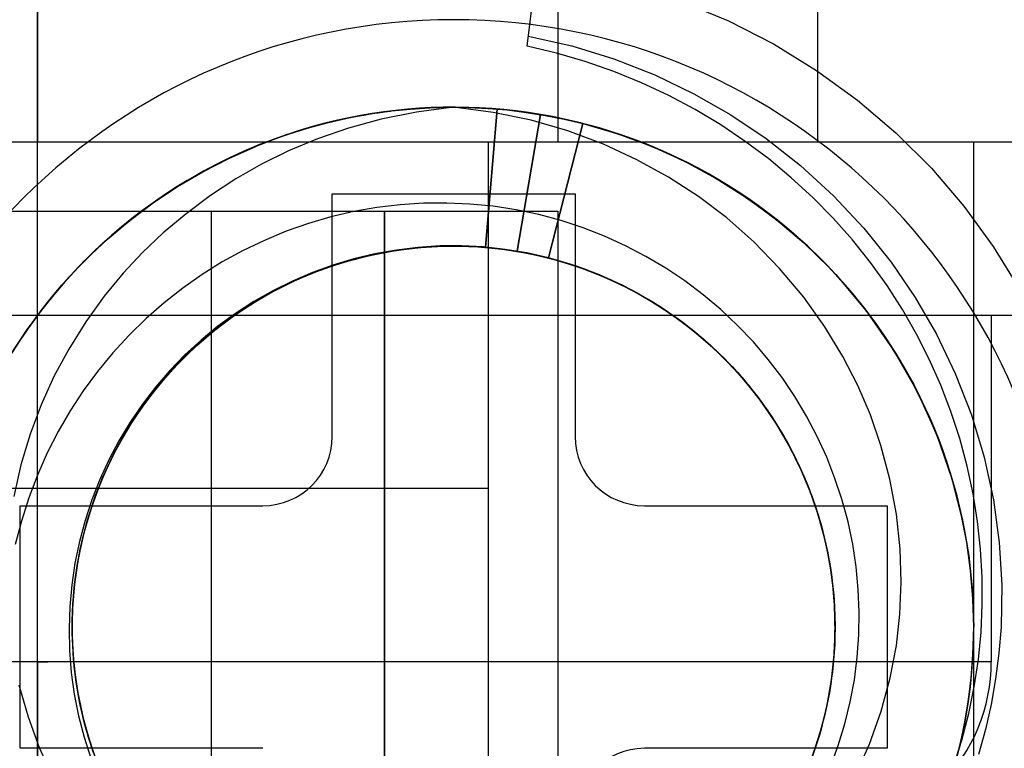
# Model space of a CAD drawing. Header units: millimetres. Extents: x 0 to 93, y -50 to 1.2.
# Tile 97 of 137: x 84.3 to 87.2, y -11.4 to -9.2. Entities that reach past the tile are written whole.
import ezdxf

# ---------------------------------------------------------------- set-up
doc = ezdxf.new("R2010")
doc.units = ezdxf.units.MM
doc.layers.add('MAIN-1', color=7, linetype='Continuous')
doc.layers.add('MAIN-2', color=7, linetype='Continuous')

msp = doc.modelspace()

# ---------------------------------------------------------------- linework, layer by layer
at = {"layer": 'MAIN-1'}
for p, q in [((85.25, -10.45), (85.25, -9.75)), ((85.25, -9.75), (85.95, -9.75)), ((85.95, -9.75), (85.95, -10.45)), ((84.35, -11.35), (84.35, -10.65)), ((84.35, -10.65), (85.05, -10.65)), ((86.15, -10.65), (86.85, -10.65)), ((86.85, -10.65), (86.85, -11.35)), ((85.05, -11.35), (84.35, -11.35)), ((86.85, -11.35), (86.15, -11.35))]:
    msp.add_line(p, q, dxfattribs=at)
for centre, radius, start, end in [((85.6, -11), 2.91, 0, 180), ((85.05, -10.45), 0.2, 270, 0), ((86.15, -10.45), 0.2, 180, 270), ((85.6, -11), 2.91, 180, 0), ((86.15, -11.55), 0.2, 90, 180)]:
    msp.add_arc(centre, radius, start, end, dxfattribs=at)
at = {"layer": 'MAIN-2'}
for p, q in [((84.4005, -8), (84.4005, -9.6)), ((84.4005, -8), (84.4005, -9.6)), ((86.6505, -9.6), (86.6505, -8)), ((84.4005, -9.6), (84.4005, -8.9739)), ((85.9005, -9.0484), (85.9005, -9.6)), ((85.8117, -9.3239), (85.8408, -9.0938)), ((84.4005, -9.6), (84.4005, -9.1229)), ((86.2592, -9.1958), (86.3925, -9.2513)), ((86.3925, -9.2513), (86.5221, -9.3174)), ((85.8154, -9.2948), (85.9406, -9.3234)), ((85.8962, -9.3441), (85.8117, -9.3239)), ((85.8117, -9.3239), (85.8117, -9.3239)), ((85.9406, -9.3234), (86.0623, -9.3609)), ((86.5221, -9.3174), (86.6466, -9.3938)), ((85.9796, -9.3685), (85.8962, -9.3441)), ((86.0615, -9.397), (85.9796, -9.3685)), ((86.0623, -9.3609), (86.18, -9.4071)), ((86.142, -9.4298), (86.0615, -9.397)), ((86.6466, -9.3938), (86.7646, -9.4796)), ((86.18, -9.4071), (86.2927, -9.461)), ((86.2206, -9.4666), (86.142, -9.4298)), ((86.2969, -9.5071), (86.2206, -9.4666)), ((86.2927, -9.461), (86.3994, -9.5218)), ((86.7646, -9.4796), (86.8752, -9.5741)), ((85.4241, -9.5107), (85.3411, -9.5228)), ((85.4182, -9.5112), (85.3422, -9.5225)), ((85.3653, -9.5185), (85.4205, -9.5109)), ((85.4744, -9.5054), (85.3994, -9.5137)), ((85.4003, -9.5135), (85.4182, -9.5112)), ((85.4205, -9.5109), (85.476, -9.5053)), ((85.5077, -9.5031), (85.4241, -9.5107)), ((85.5496, -9.501), (85.4744, -9.5054)), ((85.476, -9.5053), (85.5316, -9.5018)), ((85.6, -9.5002), (85.4926, -9.5139)), ((85.5917, -9.5004), (85.5077, -9.5031)), ((85.5316, -9.5018), (85.5873, -9.5003)), ((85.625, -9.5003), (85.5496, -9.501)), ((85.5873, -9.5003), (85.643, -9.5008)), ((85.7138, -9.515), (85.6, -9.5002)), ((85.7003, -9.5035), (85.625, -9.5003)), ((85.643, -9.5008), (85.6987, -9.5035)), ((85.692, -9.9041), (85.7255, -9.5054)), ((85.7255, -9.5055), (85.692, -9.9041)), ((85.6987, -9.5035), (85.7541, -9.5081)), ((85.7754, -9.5104), (85.7003, -9.5035)), ((85.7541, -9.5081), (85.8094, -9.5149)), ((85.8501, -9.5212), (85.7754, -9.5104)), ((86.3705, -9.5512), (86.2969, -9.5071)), ((85.2591, -9.5395), (85.1785, -9.5606)), ((85.2667, -9.5378), (85.1918, -9.557)), ((85.2388, -9.5439), (85.3018, -9.5298)), ((85.3248, -9.5258), (85.2507, -9.5416)), ((85.3411, -9.5228), (85.2591, -9.5395)), ((85.3422, -9.5225), (85.2667, -9.5378)), ((85.3915, -9.5343), (85.2965, -9.5603)), ((85.3018, -9.5298), (85.3653, -9.5185)), ((85.311, -9.5282), (85.3288, -9.5248)), ((85.3994, -9.5137), (85.3248, -9.5258)), ((85.3288, -9.5248), (85.3466, -9.5217)), ((85.3466, -9.5217), (85.3645, -9.5187)), ((85.3645, -9.5187), (85.3824, -9.516)), ((85.3824, -9.516), (85.4003, -9.5135)), ((85.4926, -9.5139), (85.3915, -9.5343)), ((85.8236, -9.5379), (85.7138, -9.515)), ((85.7834, -9.9158), (85.8501, -9.5212)), ((85.8501, -9.5212), (85.7834, -9.9157)), ((85.8094, -9.5149), (85.8643, -9.5237)), ((85.9297, -9.5687), (85.8236, -9.5379)), ((85.8643, -9.5237), (85.9189, -9.5345)), ((85.9658, -9.5455), (85.8854, -9.5276)), ((85.9189, -9.5345), (85.973, -9.5473)), ((86.3994, -9.5218), (86.5013, -9.5904)), ((85.1785, -9.5606), (85.0994, -9.5861)), ((85.1774, -9.5611), (85.105, -9.5843)), ((85.1147, -9.5802), (85.1764, -9.5607)), ((85.1918, -9.557), (85.1178, -9.5801)), ((85.2034, -9.5536), (85.1521, -9.5687)), ((85.1764, -9.5607), (85.2388, -9.5439)), ((85.2507, -9.5416), (85.1774, -9.5611)), ((85.2965, -9.5603), (85.2075, -9.5911)), ((85.973, -9.5472), (85.8735, -9.9347)), ((85.8735, -9.9348), (85.973, -9.5473)), ((86.045, -9.5678), (85.9658, -9.5455)), ((86.0521, -9.5698), (85.973, -9.5472)), ((85.973, -9.5473), (86.0731, -9.5766)), ((86.1229, -9.5944), (86.045, -9.5678)), ((86.4411, -9.5986), (86.3705, -9.5512)), ((85.0994, -9.5861), (85.0218, -9.616)), ((85.105, -9.5843), (85.0339, -9.6112)), ((85.1178, -9.5801), (85.0449, -9.607)), ((85.1014, -9.5855), (85.0514, -9.6041)), ((85.0539, -9.6026), (85.1147, -9.5802)), ((85.1134, -9.5814), (85.0657, -9.5987)), ((85.1521, -9.5687), (85.1014, -9.5855)), ((85.2075, -9.5911), (85.1242, -9.626)), ((86.0317, -9.6068), (85.9297, -9.5687)), ((86.1296, -9.5967), (86.0521, -9.5698)), ((86.0731, -9.5766), (86.1708, -9.6129)), ((86.1992, -9.6252), (86.1229, -9.5944)), ((86.2056, -9.6279), (86.1296, -9.5967)), ((86.5013, -9.5904), (86.6002, -9.6685)), ((86.8752, -9.5741), (86.9776, -9.6764)), ((5, -9.6), (87.4, -9.6)), ((84.4005, -10.1), (84.4005, -9.6)), ((84.4005, -10.1), (84.4005, -9.6)), ((85.0206, -9.6165), (84.9481, -9.6492)), ((84.952, -9.6476), (85.0292, -9.6131)), ((85.0021, -9.6245), (84.9536, -9.6466)), ((85.0339, -9.6112), (84.9642, -9.6416)), ((85.0186, -9.6176), (84.972, -9.6381)), ((85.0449, -9.607), (84.9735, -9.6375)), ((85.0013, -9.6248), (84.982, -9.6333)), ((84.994, -9.6276), (85.0539, -9.6026)), ((85.0206, -9.6165), (85.0013, -9.6248)), ((85.0514, -9.6041), (85.0021, -9.6245)), ((85.0657, -9.5987), (85.0186, -9.6176)), ((85.7, -9.6), (85.7, -23.4)), ((85.7, -9.6), (85.7, -9.6)), ((86.1286, -9.6515), (86.0317, -9.6068)), ((86.1708, -9.6129), (86.2656, -9.6559)), ((86.2236, -9.6359), (86.18, -9.6168)), ((86.2736, -9.6601), (86.1992, -9.6252)), ((86.5088, -9.6494), (86.4411, -9.5986)), ((87.1, -9.6), (87.1, -9.6)), ((87.1, -24.6), (87.1, -9.6)), ((84.8768, -9.6863), (84.952, -9.6476)), ((84.9481, -9.6492), (84.877, -9.686)), ((84.9642, -9.6416), (84.8963, -9.6755)), ((84.9735, -9.6375), (84.9039, -9.6717)), ((84.9536, -9.6466), (84.9059, -9.6705)), ((84.9438, -9.6513), (84.9248, -9.6607)), ((84.972, -9.6381), (84.9261, -9.6603)), ((84.9352, -9.6552), (84.994, -9.6276)), ((84.9629, -9.6422), (84.9438, -9.6513)), ((84.982, -9.6333), (84.9629, -9.6422)), ((85.1242, -9.626), (85.046, -9.6645)), ((86.22, -9.702), (86.1286, -9.6515)), ((86.2801, -9.6634), (86.2056, -9.6279)), ((86.2667, -9.6564), (86.2236, -9.6359)), ((86.5737, -9.7034), (86.5088, -9.6494)), ((84.8963, -9.6755), (84.8303, -9.7126)), ((84.9039, -9.6717), (84.8362, -9.7093)), ((84.9261, -9.6603), (84.8808, -9.684)), ((84.9248, -9.6607), (84.9059, -9.6704)), ((85.046, -9.6645), (84.9715, -9.7072)), ((86.2914, -9.6692), (86.2623, -9.6545)), ((86.2656, -9.6559), (86.3571, -9.7054)), ((86.3091, -9.6782), (86.2667, -9.6564)), ((86.346, -9.699), (86.2736, -9.6601)), ((86.3528, -9.703), (86.2801, -9.6634)), ((86.3202, -9.6846), (86.2914, -9.6692)), ((86.3507, -9.7014), (86.3091, -9.6782)), ((86.6002, -9.6685), (86.6951, -9.7554)), ((86.9776, -9.6764), (87.0713, -9.7858)), ((84.8039, -9.7292), (84.8768, -9.6863)), ((84.877, -9.686), (84.8077, -9.7266)), ((84.8808, -9.684), (84.8363, -9.7094)), ((84.9715, -9.7072), (84.899, -9.755)), ((86.3062, -9.758), (86.22, -9.702)), ((86.3487, -9.7006), (86.3202, -9.6846)), ((86.3426, -9.6972), (86.4182, -9.7434)), ((86.3767, -9.7171), (86.3487, -9.7006)), ((86.3917, -9.7259), (86.3507, -9.7014)), ((86.4236, -9.7467), (86.3528, -9.703)), ((86.3571, -9.7054), (86.4453, -9.7612)), ((86.6357, -9.7605), (86.5737, -9.7034)), ((84.7336, -9.7759), (84.8039, -9.7292)), ((84.8077, -9.7266), (84.7405, -9.771)), ((84.8303, -9.7126), (84.7663, -9.7532)), ((86.4044, -9.7342), (86.3767, -9.7171)), ((86.4318, -9.7518), (86.3917, -9.7259)), ((86.4317, -9.7519), (86.4044, -9.7342)), ((84.7646, -9.7544), (84.6977, -9.8019)), ((84.7663, -9.7532), (84.7042, -9.797)), ((84.899, -9.755), (84.8287, -9.8075)), ((85.25, -9.75), (85.25, -9.75)), ((85.95, -9.75), (85.95, -9.75)), ((86.3877, -9.8196), (86.3062, -9.758)), ((86.4182, -9.7434), (86.4911, -9.794)), ((86.4931, -9.7952), (86.4257, -9.7481)), ((86.4784, -9.7841), (86.4399, -9.7572)), ((86.4453, -9.7612), (86.5296, -9.8233)), ((86.6946, -9.8205), (86.6357, -9.7605)), ((86.6951, -9.7554), (86.7826, -9.8489)), ((84.6661, -9.8265), (84.7336, -9.7759)), ((84.7405, -9.771), (84.6756, -9.8191)), ((85.3786, -9.7897), (85.312, -9.8014)), ((85.4456, -9.7816), (85.3786, -9.7897)), ((85.5129, -9.7772), (85.4456, -9.7816)), ((85.5801, -9.7765), (85.5129, -9.7772)), ((85.6471, -9.7794), (85.5801, -9.7765)), ((85.7138, -9.786), (85.6471, -9.7794)), ((85.7799, -9.7962), (85.7138, -9.786)), ((86.5159, -9.8122), (86.4784, -9.7841)), ((86.4911, -9.794), (86.5608, -9.8486)), ((86.5581, -9.8461), (86.4931, -9.7952)), ((87.0713, -9.7858), (87.1562, -9.9021)), ((83.9005, -9.8), (84.9005, -9.8)), ((84.6756, -9.8191), (84.6133, -9.8706)), ((84.6977, -9.8019), (84.6334, -9.8531)), ((84.7042, -9.797), (84.6443, -9.8441)), ((84.8287, -9.8075), (84.7626, -9.8627)), ((84.9005, -9.8), (84.9005, -11.6)), ((84.9005, -9.8), (84.9005, -9.8)), ((84.9005, -9.8), (85.4005, -9.8)), ((84.9005, -9.8), (84.9005, -9.8)), ((85.2462, -9.8168), (85.1812, -9.8357)), ((85.312, -9.8014), (85.2462, -9.8168)), ((85.4005, -11.6), (85.4005, -9.8)), ((85.4005, -9.8), (85.9005, -9.8)), ((85.4005, -9.8), (85.4005, -11.6)), ((85.8453, -9.8099), (85.7799, -9.7962)), ((85.9097, -9.8272), (85.8453, -9.8099)), ((85.9005, -9.8), (85.9005, -11.6)), ((85.9005, -9.8), (85.9005, -9.8)), ((86.4654, -9.8882), (86.3877, -9.8196)), ((86.5526, -9.8415), (86.5159, -9.8122)), ((86.5296, -9.8233), (86.6095, -9.8911)), ((86.75, -9.8831), (86.6946, -9.8205)), ((84.6443, -9.8441), (84.5867, -9.8943)), ((84.6017, -9.8807), (84.6661, -9.8265)), ((85.1812, -9.8357), (85.1172, -9.8582)), ((85.9731, -9.848), (85.9097, -9.8272)), ((86.0352, -9.8722), (85.9731, -9.848)), ((86.5883, -9.8719), (86.5526, -9.8415)), ((86.6202, -9.9005), (86.5581, -9.8461)), ((86.5608, -9.8486), (86.6269, -9.9071)), ((86.7826, -9.8489), (86.8613, -9.9472)), ((84.5404, -9.9383), (84.6017, -9.8807)), ((84.6133, -9.8706), (84.554, -9.9252)), ((84.6334, -9.8531), (84.572, -9.9079)), ((84.6155, -9.8687), (84.599, -9.8833)), ((84.6323, -9.8543), (84.6155, -9.8687)), ((84.7626, -9.8627), (84.7024, -9.9192)), ((85.1172, -9.8582), (85.0544, -9.8843)), ((86.0958, -9.8998), (86.0352, -9.8722)), ((86.6231, -9.9034), (86.5883, -9.8719)), ((84.572, -9.9079), (84.5137, -9.966)), ((84.5867, -9.8943), (84.5317, -9.9474)), ((84.5827, -9.8981), (84.5667, -9.9131)), ((84.599, -9.8833), (84.5827, -9.8981)), ((85.0544, -9.8843), (84.9928, -9.9139)), ((85.3815, -9.9221), (85.4609, -9.9089)), ((85.3976, -9.919), (85.4644, -9.9086)), ((85.4092, -9.9171), (85.4881, -9.9061)), ((85.4099, -9.9167), (85.4769, -9.9071)), ((85.4241, -9.9146), (85.5049, -9.9045)), ((85.431, -9.9133), (85.5104, -9.904)), ((85.4315, -9.9133), (85.5106, -9.9038)), ((85.4971, -9.9046), (85.4348, -9.9121)), ((85.4536, -9.9098), (85.5328, -9.9021)), ((85.4609, -9.9089), (85.5413, -9.9016)), ((85.4644, -9.9086), (85.5317, -9.9023)), ((85.4769, -9.9071), (85.5443, -9.9016)), ((85.4881, -9.9061), (85.5676, -9.9009)), ((85.5599, -9.9005), (85.4971, -9.9046)), ((85.5049, -9.9045), (85.5861, -9.9003)), ((85.5104, -9.904), (85.5902, -9.9005)), ((85.5106, -9.9038), (85.5901, -9.9001)), ((85.5317, -9.9023), (85.5993, -9.9001)), ((85.5328, -9.9021), (85.6124, -9.9002)), ((85.5413, -9.9016), (85.6221, -9.9003)), ((85.5443, -9.9016), (85.6119, -9.9002)), ((85.6229, -9.9001), (85.5599, -9.9005)), ((85.5676, -9.9009), (85.6473, -9.9013)), ((85.5861, -9.9003), (85.6673, -9.9021)), ((85.5901, -9.9001), (85.6697, -9.9022)), ((85.5902, -9.9005), (85.6699, -9.9026)), ((85.5993, -9.9001), (85.6669, -9.902)), ((85.6119, -9.9002), (85.6795, -9.903)), ((85.6124, -9.9002), (85.692, -9.9041)), ((85.6221, -9.9003), (85.7029, -9.905)), ((85.686, -9.9033), (85.6229, -9.9001)), ((85.6473, -9.9013), (85.7268, -9.9075)), ((85.6669, -9.902), (85.7342, -9.9082)), ((85.6673, -9.9021), (85.748, -9.91)), ((85.6697, -9.9022), (85.7489, -9.9103)), ((85.6699, -9.9026), (85.7491, -9.9104)), ((85.6795, -9.903), (85.7467, -9.9099)), ((85.7489, -9.9102), (85.686, -9.9033)), ((85.692, -9.9041), (85.692, -9.9041)), ((85.692, -9.9041), (85.7592, -9.9118)), ((85.7029, -9.905), (85.7834, -9.9157)), ((85.7268, -9.9075), (85.8055, -9.9194)), ((85.7342, -9.9082), (85.801, -9.9186)), ((86.1547, -9.9305), (86.0958, -9.8998)), ((86.54, -9.9652), (86.4654, -9.8882)), ((86.6095, -9.8911), (86.6845, -9.9643)), ((86.6792, -9.9584), (86.6202, -9.9005)), ((86.6568, -9.9359), (86.6231, -9.9034)), ((86.6269, -9.9071), (86.6894, -9.9692)), ((86.8018, -9.948), (86.75, -9.8831)), ((87.1562, -9.9021), (87.2321, -10.0252)), ((84.554, -9.9252), (84.498, -9.9827)), ((84.5509, -9.9284), (84.5353, -9.9438)), ((84.5667, -9.9131), (84.5509, -9.9284)), ((84.7024, -9.9192), (84.6466, -9.979)), ((84.9928, -9.9139), (84.9328, -9.9467)), ((85.2547, -9.9557), (85.3312, -9.9336)), ((85.2664, -9.9519), (85.3315, -9.9335)), ((85.2669, -9.952), (85.3445, -9.9305)), ((85.2754, -9.949), (85.3525, -9.9283)), ((85.2763, -9.9492), (85.3532, -9.9285)), ((85.2784, -9.9481), (85.3437, -9.9304)), ((85.2979, -9.9426), (85.3751, -9.9233)), ((85.3033, -9.9411), (85.3815, -9.9221)), ((85.373, -9.9232), (85.3121, -9.9376)), ((85.3312, -9.9336), (85.4092, -9.9171)), ((85.3315, -9.9335), (85.3976, -9.919)), ((85.3437, -9.9304), (85.4099, -9.9167)), ((85.3445, -9.9305), (85.4241, -9.9146)), ((85.3525, -9.9283), (85.431, -9.9133)), ((85.3532, -9.9285), (85.4315, -9.9133)), ((85.4348, -9.9121), (85.373, -9.9232)), ((85.3751, -9.9233), (85.4536, -9.9098)), ((85.7467, -9.9099), (85.8134, -9.9209)), ((85.748, -9.91), (85.8279, -9.924)), ((85.8115, -9.9207), (85.7489, -9.9102)), ((85.7489, -9.9103), (85.8274, -9.9241)), ((85.7491, -9.9104), (85.8275, -9.9239)), ((85.7592, -9.9118), (85.8258, -9.9235)), ((85.7834, -9.9157), (85.8614, -9.9317)), ((85.7834, -9.9157), (85.7834, -9.9158)), ((85.801, -9.9186), (85.8671, -9.9331)), ((85.8055, -9.9194), (85.8831, -9.9371)), ((85.8735, -9.9348), (85.8115, -9.9207)), ((85.8134, -9.9209), (85.8793, -9.9361)), ((85.8258, -9.9235), (85.8915, -9.9393)), ((85.8274, -9.9241), (85.9047, -9.9435)), ((85.8275, -9.9239), (85.9045, -9.943)), ((85.8279, -9.924), (85.9065, -9.9438)), ((85.8614, -9.9317), (85.9381, -9.9533)), ((85.8671, -9.9331), (85.9321, -9.9515)), ((85.8735, -9.9348), (85.8735, -9.9348)), ((85.8735, -9.9348), (85.951, -9.9578)), ((85.8793, -9.9361), (85.9441, -9.9553)), ((85.8831, -9.9371), (85.9592, -9.9605)), ((86.2118, -9.9644), (86.1547, -9.9305)), ((84.5317, -9.9474), (84.4795, -10.0032)), ((84.5132, -9.9662), (84.5359, -9.9428)), ((84.9328, -9.9467), (84.8747, -9.9828)), ((85.1527, -9.9955), (85.2269, -9.9657)), ((85.18, -9.9833), (85.2547, -9.9557)), ((85.1917, -9.9787), (85.2669, -9.952)), ((85.252, -9.9556), (85.1931, -9.9769)), ((85.2002, -9.9753), (85.2754, -9.949)), ((85.201, -9.9753), (85.2763, -9.9492)), ((85.2026, -9.9743), (85.2664, -9.9519)), ((85.2144, -9.9698), (85.2784, -9.9481)), ((85.2221, -9.9674), (85.2979, -9.9426)), ((85.2269, -9.9657), (85.3033, -9.9411)), ((85.3121, -9.9376), (85.252, -9.9556)), ((85.8915, -9.9393), (85.9561, -9.9592)), ((85.9045, -9.943), (85.9798, -9.9677)), ((85.9047, -9.9435), (85.9804, -9.9683)), ((85.9065, -9.9438), (85.9833, -9.9693)), ((85.9321, -9.9515), (85.9959, -9.974)), ((85.9381, -9.9533), (86.0129, -9.9805)), ((85.9441, -9.9553), (86.0076, -9.9785)), ((85.951, -9.9578), (86.0266, -9.9862)), ((85.9561, -9.9592), (86.0193, -9.9831)), ((85.9592, -9.9605), (86.0335, -9.9894)), ((86.2668, -10.0013), (86.2118, -9.9644)), ((86.6095, -10.0482), (86.54, -9.9652)), ((86.7348, -10.0192), (86.6792, -9.9584)), ((86.6845, -9.9643), (86.754, -10.0422)), ((86.8498, -10.015), (86.8018, -9.948)), ((86.8613, -9.9472), (86.9312, -10.0492)), ((84.498, -9.9827), (84.4453, -10.0428)), ((84.5137, -9.966), (84.4588, -10.027)), ((84.4693, -10.0144), (84.491, -9.99)), ((84.491, -9.99), (84.5132, -9.9662)), ((84.6466, -9.979), (84.5925, -10.0455)), ((84.8747, -9.9828), (84.8187, -10.022)), ((85.1076, -10.0164), (85.18, -9.9833)), ((85.1191, -10.0107), (85.1917, -9.9787)), ((85.1273, -10.007), (85.2002, -9.9753)), ((85.1277, -10.0068), (85.201, -9.9753)), ((85.1931, -9.9769), (85.1354, -10.0016)), ((85.1404, -10.0006), (85.2026, -9.9743)), ((85.1484, -9.9975), (85.2221, -9.9674)), ((85.1519, -9.9955), (85.2144, -9.9698)), ((85.9798, -9.9677), (86.053, -9.9978)), ((85.9804, -9.9683), (86.0542, -9.9985)), ((85.9833, -9.9693), (86.0577, -10.0002)), ((85.9959, -9.974), (86.0583, -10.0002)), ((86.0076, -9.9785), (86.0696, -10.0055)), ((86.0129, -9.9805), (86.0856, -10.013)), ((86.0193, -9.9831), (86.081, -10.0109)), ((86.0266, -9.9862), (86.0996, -10.02)), ((86.0335, -9.9894), (86.1055, -10.0235)), ((86.6894, -9.9692), (86.7479, -10.0347)), ((86.7907, -10.0881), (86.7027, -9.9832)), ((84.4795, -10.0032), (84.4303, -10.0614)), ((84.4482, -10.0392), (84.4693, -10.0144)), ((84.8187, -10.022), (84.7649, -10.0642)), ((85.0378, -10.0548), (85.1076, -10.0164)), ((85.0493, -10.0478), (85.1191, -10.0107)), ((85.057, -10.0434), (85.1277, -10.0068)), ((85.057, -10.0437), (85.1273, -10.007)), ((85.0769, -10.0329), (85.1484, -9.9975)), ((85.1354, -10.0016), (85.0791, -10.0295)), ((85.0799, -10.0308), (85.1404, -10.0006)), ((85.0811, -10.0304), (85.1527, -9.9955)), ((85.0911, -10.025), (85.1519, -9.9955)), ((86.053, -9.9978), (86.1239, -10.0331)), ((86.0542, -9.9985), (86.1256, -10.0339)), ((86.0577, -10.0002), (86.1292, -10.0361)), ((86.0583, -10.0002), (86.1189, -10.0302)), ((86.0696, -10.0055), (86.1299, -10.0363)), ((86.081, -10.0109), (86.1409, -10.0423)), ((86.0856, -10.013), (86.1556, -10.0509)), ((86.0996, -10.02), (86.1697, -10.0591)), ((86.3198, -10.0412), (86.2668, -10.0013)), ((86.7867, -10.0827), (86.7348, -10.0192)), ((86.8941, -10.084), (86.8498, -10.015)), ((84.4453, -10.0428), (84.3962, -10.1052)), ((84.4588, -10.027), (84.4074, -10.0908)), ((84.4276, -10.0645), (84.4482, -10.0392)), ((84.5925, -10.0455), (84.5395, -10.1196)), ((84.9826, -10.0898), (85.0493, -10.0478)), ((84.9892, -10.0851), (85.057, -10.0434)), ((84.9896, -10.0854), (85.057, -10.0437)), ((85.0082, -10.0732), (85.0769, -10.0329)), ((85.0123, -10.0704), (85.0811, -10.0304)), ((85.0213, -10.0646), (85.0799, -10.0308)), ((85.0791, -10.0295), (85.0243, -10.0607)), ((85.0321, -10.0582), (85.0911, -10.025)), ((86.1055, -10.0235), (86.1749, -10.0627)), ((86.1189, -10.0302), (86.1775, -10.0638)), ((86.1239, -10.0331), (86.1921, -10.0734)), ((86.1256, -10.0339), (86.1942, -10.0744)), ((86.1292, -10.0361), (86.1974, -10.0766)), ((86.1299, -10.0363), (86.1882, -10.0706)), ((86.1409, -10.0423), (86.1987, -10.0774)), ((86.1556, -10.0509), (86.2228, -10.0937)), ((86.3704, -10.084), (86.3198, -10.0412)), ((86.6705, -10.1336), (86.6095, -10.0482)), ((86.795, -10.0938), (86.7479, -10.0348)), ((86.7555, -10.0438), (86.7491, -10.0361)), ((86.754, -10.0422), (86.8177, -10.1243)), ((86.7618, -10.0515), (86.7555, -10.0438)), ((86.9312, -10.0492), (86.9926, -10.1554)), ((84.4303, -10.0614), (84.3844, -10.1216)), ((84.4075, -10.0903), (84.4276, -10.0645)), ((84.7649, -10.0642), (84.7133, -10.1095)), ((84.9425, -10.1183), (85.0082, -10.0732)), ((84.9464, -10.1153), (85.0123, -10.0704)), ((84.965, -10.102), (85.0213, -10.0646)), ((84.9709, -10.0981), (85.0378, -10.0548)), ((85.0243, -10.0607), (84.9713, -10.095)), ((84.9753, -10.0949), (85.0321, -10.0582)), ((86.1697, -10.0591), (86.2367, -10.1032)), ((86.1749, -10.0627), (86.2413, -10.1067)), ((86.1775, -10.0638), (86.2339, -10.101)), ((86.1882, -10.0706), (86.2442, -10.1084)), ((86.1921, -10.0734), (86.2573, -10.1185)), ((86.1942, -10.0744), (86.2596, -10.1197)), ((86.1974, -10.0766), (86.2622, -10.1217)), ((86.1987, -10.0774), (86.2543, -10.1159)), ((86.7681, -10.0593), (86.7618, -10.0515)), ((86.7744, -10.0671), (86.7681, -10.0593)), ((86.7805, -10.0749), (86.7744, -10.0671)), ((86.7867, -10.0827), (86.7805, -10.0749)), ((81.1505, -10.1), (84.4005, -10.1)), ((84.3962, -10.1052), (84.3506, -10.17)), ((84.4074, -10.0908), (84.3598, -10.1569)), ((84.4005, -10.1), (87.6505, -10.1)), ((84.4005, -11.1), (84.4005, -10.1)), ((84.4005, -11.1), (84.4005, -10.1)), ((84.9073, -10.1461), (84.9709, -10.0981)), ((84.911, -10.1428), (84.965, -10.102)), ((84.9192, -10.1364), (84.9826, -10.0898)), ((84.9713, -10.095), (84.9203, -10.1323)), ((84.9208, -10.1349), (84.9753, -10.0949)), ((84.9247, -10.1318), (84.9892, -10.0851)), ((84.9253, -10.1318), (84.9896, -10.0854)), ((86.2228, -10.0937), (86.2868, -10.1413)), ((86.2339, -10.101), (86.2879, -10.1417)), ((86.2367, -10.1032), (86.3001, -10.152)), ((86.2413, -10.1067), (86.3044, -10.1554)), ((86.4187, -10.1295), (86.3704, -10.084)), ((86.8688, -10.2003), (86.7907, -10.0881)), ((86.8392, -10.1554), (86.795, -10.0938)), ((86.9347, -10.1548), (86.8941, -10.084)), ((87.1505, -10.1), (87.1505, -11.1)), ((84.3844, -10.1216), (84.3418, -10.1836)), ((84.5395, -10.1196), (84.4902, -10.1978)), ((84.7133, -10.1095), (84.6639, -10.1578)), ((84.8637, -10.1831), (84.9247, -10.1318)), ((84.8643, -10.1827), (84.9253, -10.1318)), ((84.8689, -10.1783), (84.9208, -10.1349)), ((84.9203, -10.1323), (84.8716, -10.1723)), ((84.8804, -10.1681), (84.9425, -10.1183)), ((84.8839, -10.165), (84.9464, -10.1153)), ((86.2442, -10.1084), (86.2978, -10.1496)), ((86.2543, -10.1159), (86.3074, -10.1578)), ((86.2573, -10.1185), (86.3193, -10.1682)), ((86.2596, -10.1197), (86.3215, -10.1698)), ((86.2622, -10.1217), (86.3235, -10.1714)), ((86.4643, -10.1775), (86.4187, -10.1295)), ((86.7222, -10.2191), (86.6705, -10.1336)), ((86.8177, -10.1243), (86.8753, -10.2104)), ((84.3598, -10.1569), (84.3159, -10.2253)), ((84.6639, -10.1578), (84.6171, -10.2088)), ((84.8472, -10.1985), (84.9073, -10.1461)), ((84.8592, -10.1873), (84.9192, -10.1364)), ((84.8596, -10.1867), (84.911, -10.1428)), ((86.2868, -10.1413), (86.3472, -10.1933)), ((86.2879, -10.1417), (86.3393, -10.1857)), ((86.2978, -10.1496), (86.3487, -10.1941)), ((86.3001, -10.152), (86.3598, -10.2052)), ((86.3044, -10.1554), (86.3638, -10.2085)), ((86.3074, -10.1578), (86.3579, -10.2028)), ((86.8804, -10.2194), (86.8392, -10.1554)), ((86.8872, -10.2302), (86.8445, -10.1627)), ((86.9716, -10.2274), (86.9347, -10.1548)), ((86.9926, -10.1554), (87.0467, -10.2681)), ((84.8031, -10.2423), (84.8592, -10.1873)), ((84.8066, -10.2386), (84.8637, -10.1831)), ((84.8069, -10.238), (84.8643, -10.1827)), ((84.811, -10.2337), (84.8596, -10.1867)), ((84.8197, -10.2247), (84.8689, -10.1783)), ((84.8221, -10.2223), (84.8804, -10.1681)), ((84.8253, -10.2192), (84.8839, -10.165)), ((84.8716, -10.1723), (84.8253, -10.215)), ((86.3193, -10.1682), (86.3775, -10.2221)), ((86.3215, -10.1698), (86.3796, -10.2243)), ((86.3235, -10.1714), (86.3811, -10.2255)), ((86.3393, -10.1857), (86.3879, -10.2327)), ((86.5071, -10.2278), (86.4643, -10.1775)), ((84.4902, -10.1978), (84.4471, -10.2773)), ((84.6171, -10.2088), (84.5731, -10.2623)), ((84.7709, -10.2776), (84.8253, -10.2192)), ((84.8253, -10.215), (84.7817, -10.2602)), ((84.7911, -10.255), (84.8472, -10.1985)), ((86.3472, -10.1933), (86.4037, -10.2495)), ((86.3487, -10.1941), (86.3967, -10.2417)), ((86.3579, -10.2028), (86.4054, -10.2508)), ((86.3598, -10.2052), (86.4154, -10.2623)), ((86.3638, -10.2085), (86.4191, -10.2658)), ((86.7656, -10.3035), (86.7222, -10.2191)), ((86.9363, -10.3193), (86.8688, -10.2003)), ((86.8753, -10.2104), (86.9267, -10.3005)), ((86.9184, -10.2853), (86.8804, -10.2194)), ((84.7511, -10.301), (84.8031, -10.2423)), ((84.7536, -10.2975), (84.8069, -10.238)), ((84.7536, -10.2981), (84.8066, -10.2386)), ((84.7653, -10.2836), (84.811, -10.2337)), ((84.7679, -10.2807), (84.8221, -10.2223)), ((84.7736, -10.274), (84.8197, -10.2247)), ((86.3775, -10.2221), (86.4317, -10.2801)), ((86.3796, -10.2243), (86.4336, -10.2829)), ((86.3811, -10.2255), (86.4346, -10.2837)), ((86.3879, -10.2327), (86.4336, -10.2826)), ((86.3967, -10.2417), (86.4418, -10.2921)), ((86.4037, -10.2495), (86.4561, -10.3095)), ((86.547, -10.2803), (86.5071, -10.2278)), ((86.9263, -10.3001), (86.8872, -10.2302)), ((87.0047, -10.3019), (86.9716, -10.2274)), ((84.4471, -10.2773), (84.4102, -10.3584)), ((84.5731, -10.2623), (84.5321, -10.318)), ((84.7208, -10.3396), (84.7709, -10.2776)), ((84.7306, -10.3262), (84.7736, -10.274)), ((84.7391, -10.3155), (84.7911, -10.255)), ((84.7817, -10.2602), (84.7407, -10.3076)), ((86.4054, -10.2508), (86.4499, -10.3018)), ((86.4154, -10.2623), (86.4666, -10.3231)), ((86.4191, -10.2658), (86.47, -10.327)), ((87.0467, -10.2681), (87.0931, -10.3874)), ((84.7033, -10.3632), (84.7511, -10.301)), ((84.7047, -10.3609), (84.7536, -10.2975)), ((84.7049, -10.3613), (84.7536, -10.2981)), ((84.7182, -10.3429), (84.7679, -10.2807)), ((84.7229, -10.3362), (84.7653, -10.2836)), ((86.4317, -10.2801), (86.4814, -10.3419)), ((86.4336, -10.2826), (86.4761, -10.3352)), ((86.4336, -10.2829), (86.4833, -10.3452)), ((86.4346, -10.2837), (86.4838, -10.3457)), ((86.4418, -10.2921), (86.4836, -10.3452)), ((86.4499, -10.3018), (86.4911, -10.3554)), ((86.5839, -10.3349), (86.547, -10.2803)), ((86.8019, -10.3878), (86.7656, -10.3035)), ((86.9528, -10.3527), (86.9184, -10.2853)), ((86.9619, -10.3723), (86.9263, -10.3001)), ((86.9267, -10.3005), (86.972, -10.3944)), ((87.0341, -10.3783), (87.0047, -10.3019)), ((84.5321, -10.318), (84.4943, -10.3757)), ((84.6909, -10.3809), (84.7306, -10.3262)), ((84.6918, -10.3795), (84.7391, -10.3155)), ((84.7407, -10.3076), (84.7026, -10.3572)), ((86.4561, -10.3095), (86.5039, -10.3732)), ((86.4666, -10.3231), (86.5134, -10.3873)), ((86.47, -10.327), (86.5163, -10.3918)), ((86.6177, -10.3915), (86.5839, -10.3349)), ((86.993, -10.444), (86.9363, -10.3193)), ((84.4102, -10.3584), (84.3786, -10.4432)), ((84.66, -10.4288), (84.7033, -10.3632)), ((84.6607, -10.4278), (84.7047, -10.3609)), ((84.6609, -10.4277), (84.7049, -10.3613)), ((84.7026, -10.3572), (84.6673, -10.4088)), ((84.673, -10.4086), (84.7182, -10.3429)), ((84.6753, -10.405), (84.7208, -10.3396)), ((84.6838, -10.3914), (84.7229, -10.3362)), ((86.4761, -10.3352), (86.5154, -10.3902)), ((86.4814, -10.3419), (86.5264, -10.4071)), ((86.4833, -10.3452), (86.5285, -10.4109)), ((86.4836, -10.3452), (86.5222, -10.4008)), ((86.4838, -10.3457), (86.5286, -10.4111)), ((86.4911, -10.3554), (86.529, -10.4114)), ((86.9837, -10.4216), (86.9528, -10.3527)), ((84.4943, -10.3757), (84.4597, -10.4356)), ((84.6482, -10.4488), (84.6838, -10.3914)), ((84.6493, -10.4468), (84.6918, -10.3795)), ((84.6546, -10.438), (84.6909, -10.3809)), ((86.5039, -10.3732), (86.5469, -10.4402)), ((86.5134, -10.3873), (86.5555, -10.455)), ((86.5154, -10.3902), (86.5512, -10.4476)), ((86.6484, -10.45), (86.6177, -10.3915)), ((86.8323, -10.4766), (86.8019, -10.3878)), ((86.9938, -10.4466), (86.9619, -10.3723)), ((87.0596, -10.4564), (87.0341, -10.3783)), ((87.0931, -10.3874), (87.1302, -10.51)), ((84.6326, -10.4773), (84.673, -10.4086)), ((84.6346, -10.4735), (84.6753, -10.405)), ((84.6673, -10.4088), (84.635, -10.4624)), ((86.5163, -10.3918), (86.5578, -10.4599)), ((86.5222, -10.4008), (86.5574, -10.4586)), ((86.5264, -10.4071), (86.5665, -10.4753)), ((86.5285, -10.4109), (86.5688, -10.4796)), ((86.5286, -10.4111), (86.5687, -10.4796)), ((86.529, -10.4114), (86.5634, -10.4696)), ((86.972, -10.3944), (87.0108, -10.4914)), ((84.3786, -10.4432), (84.3522, -10.5322)), ((84.4597, -10.4356), (84.4282, -10.4977)), ((84.6118, -10.5171), (84.6493, -10.4468)), ((84.6215, -10.4975), (84.66, -10.4288)), ((84.6217, -10.4978), (84.6607, -10.4278)), ((84.6218, -10.4971), (84.6609, -10.4277)), ((84.6219, -10.4972), (84.6546, -10.438)), ((86.5469, -10.4402), (86.5848, -10.5102)), ((86.5512, -10.4476), (86.5834, -10.5071)), ((86.9835, -10.4217), (86.9899, -10.4372)), ((86.9899, -10.4372), (86.9961, -10.4528)), ((87.038, -10.5732), (86.993, -10.444)), ((87.0218, -10.5228), (86.9938, -10.4466)), ((84.5989, -10.5446), (84.6346, -10.4735)), ((84.635, -10.4624), (84.6058, -10.5177)), ((84.6161, -10.5084), (84.6482, -10.4488)), ((85.25, -10.45), (85.25, -10.45)), ((85.95, -10.45), (85.95, -10.45)), ((86.5555, -10.455), (86.5926, -10.5258)), ((86.5574, -10.4586), (86.5889, -10.5184)), ((86.5578, -10.4599), (86.5944, -10.5307)), ((86.5634, -10.4696), (86.5942, -10.5298)), ((86.5665, -10.4753), (86.6016, -10.5462)), ((86.6758, -10.51), (86.6484, -10.45)), ((86.8576, -10.5734), (86.8323, -10.4766)), ((86.9961, -10.4528), (87.0022, -10.4685)), ((87.0022, -10.4685), (87.0081, -10.4843)), ((87.081, -10.5357), (87.0596, -10.4564)), ((84.4282, -10.4977), (84.3999, -10.5617)), ((84.5879, -10.5691), (84.6218, -10.4971)), ((84.5879, -10.5702), (84.6217, -10.4978)), ((84.588, -10.569), (84.6215, -10.4975)), ((84.5928, -10.5583), (84.6219, -10.4972)), ((84.5972, -10.5487), (84.6326, -10.4773)), ((86.5687, -10.4796), (86.6039, -10.551)), ((86.5688, -10.4796), (86.6041, -10.5511)), ((87.0081, -10.4843), (87.0138, -10.5001)), ((87.0108, -10.4914), (87.0426, -10.5906)), ((87.0138, -10.5001), (87.0193, -10.516)), ((84.3522, -10.5322), (84.3316, -10.6238)), ((84.5796, -10.59), (84.6118, -10.5171)), ((84.6058, -10.5177), (84.5796, -10.5746)), ((84.5878, -10.5698), (84.6161, -10.5084)), ((86.5834, -10.5071), (86.6118, -10.5684)), ((86.5848, -10.5102), (86.6176, -10.5829)), ((86.5889, -10.5184), (86.6167, -10.58)), ((86.5926, -10.5258), (86.6243, -10.5993)), ((86.5942, -10.5298), (86.6213, -10.5918)), ((86.5944, -10.5307), (86.6258, -10.6039)), ((86.6997, -10.5712), (86.6758, -10.51)), ((87.0439, -10.5947), (87.0195, -10.516)), ((87.0456, -10.6005), (87.0218, -10.5228)), ((87.1302, -10.51), (87.1569, -10.633)), ((84.3999, -10.5617), (84.375, -10.6273)), ((84.5671, -10.6225), (84.5972, -10.5487)), ((84.5675, -10.621), (84.5928, -10.5583)), ((84.5685, -10.618), (84.5989, -10.5446)), ((86.6016, -10.5462), (86.6315, -10.6192)), ((86.6039, -10.551), (86.6339, -10.625)), ((86.6041, -10.5511), (86.634, -10.6248)), ((87.0982, -10.6156), (87.081, -10.5357)), ((84.5527, -10.665), (84.5796, -10.59)), ((84.5796, -10.5746), (84.5567, -10.633)), ((84.5594, -10.6435), (84.5879, -10.5691)), ((84.5594, -10.6446), (84.5879, -10.5702)), ((84.5598, -10.643), (84.588, -10.569)), ((84.5633, -10.6328), (84.5878, -10.5698)), ((86.6118, -10.5684), (86.6363, -10.6314)), ((86.6167, -10.58), (86.6405, -10.6433)), ((86.6176, -10.5829), (86.645, -10.6577)), ((86.7203, -10.6336), (86.6997, -10.5712)), ((86.8767, -10.6744), (86.8576, -10.5734)), ((87.0708, -10.7058), (87.038, -10.5732)), ((87.0426, -10.5906), (87.0675, -10.6914)), ((85.7, -10.6), (77.7, -10.6)), ((84.5436, -10.6933), (84.5685, -10.618)), ((85.7, -10.6), (85.7, -10.6)), ((86.6213, -10.5918), (86.6445, -10.6553)), ((86.6243, -10.5993), (86.6506, -10.6749)), ((86.6258, -10.6039), (86.6519, -10.6792)), ((87.064, -10.6748), (87.0439, -10.5947)), ((87.0652, -10.6793), (87.0456, -10.6005)), ((87.1111, -10.6956), (87.0982, -10.6156)), ((84.375, -10.6273), (84.3537, -10.6941)), ((84.5365, -10.7198), (84.5594, -10.6435)), ((84.5365, -10.7205), (84.5594, -10.6446)), ((84.5368, -10.7191), (84.5598, -10.643)), ((84.5567, -10.633), (84.5371, -10.6927)), ((84.5423, -10.6982), (84.5671, -10.6225)), ((84.5427, -10.6973), (84.5633, -10.6328)), ((84.5461, -10.6851), (84.5675, -10.621)), ((86.6315, -10.6192), (86.6562, -10.694)), ((86.6339, -10.625), (86.6586, -10.7011)), ((86.634, -10.6248), (86.6584, -10.7006)), ((86.6363, -10.6314), (86.6569, -10.6958)), ((86.6405, -10.6433), (86.6604, -10.7079)), ((86.7373, -10.6969), (86.7203, -10.6336)), ((87.1569, -10.633), (87.1736, -10.756)), ((84.35, -10.65), (84.35, -10.65)), ((84.5312, -10.7417), (84.5527, -10.665)), ((85.05, -10.65), (85.05, -10.65)), ((86.15, -10.65), (86.15, -10.65)), ((86.6445, -10.6553), (86.6638, -10.7201)), ((86.645, -10.6577), (86.667, -10.7343)), ((86.6506, -10.6749), (86.6713, -10.7521)), ((86.85, -10.65), (86.85, -10.65)), ((86.8877, -10.7741), (86.8767, -10.6744)), ((87.0797, -10.7557), (87.064, -10.6748)), ((84.3537, -10.6941), (84.3361, -10.7617)), ((84.5371, -10.6927), (84.5209, -10.7535)), ((84.5232, -10.7755), (84.5423, -10.6982)), ((84.5243, -10.7702), (84.5436, -10.6933)), ((84.526, -10.7628), (84.5427, -10.6973)), ((84.5287, -10.7505), (84.5461, -10.6851)), ((86.6519, -10.6792), (86.6725, -10.7562)), ((86.6562, -10.694), (86.6755, -10.7702)), ((86.6569, -10.6958), (86.6736, -10.7613)), ((86.6584, -10.7006), (86.6772, -10.778)), ((86.6586, -10.7011), (86.6776, -10.779)), ((86.7507, -10.7611), (86.7373, -10.6969)), ((87.0804, -10.759), (87.0652, -10.6793)), ((87.0675, -10.6914), (87.0854, -10.7936)), ((87.1197, -10.7758), (87.1111, -10.6956)), ((84.519, -10.7977), (84.5365, -10.7205)), ((84.5191, -10.7975), (84.5365, -10.7198)), ((84.5194, -10.7968), (84.5368, -10.7191)), ((86.6604, -10.7079), (86.6763, -10.7736)), ((86.6638, -10.7201), (86.6789, -10.7859)), ((87.08, -10.7561), (87.0712, -10.7076)), ((84.5209, -10.7535), (84.5081, -10.8153)), ((84.5152, -10.8198), (84.5312, -10.7417)), ((84.5154, -10.8167), (84.5287, -10.7505)), ((86.667, -10.7343), (86.6835, -10.8123)), ((86.6713, -10.7521), (86.6864, -10.8304)), ((86.6725, -10.7562), (86.6875, -10.8344)), ((87.0909, -10.837), (87.0797, -10.7557)), ((87.0871, -10.8048), (87.08, -10.7561)), ((87.0913, -10.8392), (87.0804, -10.759)), ((87.1736, -10.756), (87.1807, -10.8786)), ((84.5098, -10.854), (84.5232, -10.7755)), ((84.5107, -10.8483), (84.5243, -10.7702)), ((84.5134, -10.8292), (84.526, -10.7628)), ((86.6736, -10.7613), (86.6862, -10.8278)), ((86.6755, -10.7702), (86.6893, -10.8477)), ((86.6763, -10.7736), (86.6881, -10.8402)), ((86.6772, -10.778), (86.6903, -10.8566)), ((86.6776, -10.779), (86.6907, -10.858)), ((86.6789, -10.7859), (86.69, -10.8527)), ((86.7606, -10.826), (86.7507, -10.7611)), ((86.8908, -10.8702), (86.8877, -10.7741)), ((87.1242, -10.8558), (87.1197, -10.7758)), ((84.5081, -10.8153), (84.4988, -10.8778)), ((84.5063, -10.8837), (84.5154, -10.8167)), ((84.5071, -10.8759), (84.519, -10.7977)), ((84.5074, -10.8758), (84.5194, -10.7968)), ((84.5074, -10.8764), (84.5191, -10.7975)), ((86.6835, -10.8123), (86.6944, -10.8912)), ((87.0854, -10.7936), (87.0962, -10.8967)), ((87.0927, -10.8536), (87.0871, -10.8048)), ((84.5049, -10.8988), (84.5152, -10.8198)), ((84.5049, -10.8963), (84.5134, -10.8292)), ((86.6862, -10.8278), (86.6948, -10.8949)), ((86.6864, -10.8304), (86.6959, -10.9096)), ((86.6875, -10.8344), (86.6965, -10.9135)), ((86.6881, -10.8402), (86.6959, -10.9074)), ((86.7668, -10.8914), (86.7606, -10.826)), ((87.0975, -10.9185), (87.0909, -10.837)), ((87.0977, -10.9196), (87.0913, -10.8392)), ((84.5022, -10.9333), (84.5098, -10.854)), ((84.5028, -10.9272), (84.5107, -10.8483)), ((86.6893, -10.8477), (86.6975, -10.926)), ((86.69, -10.8527), (86.6969, -10.9199)), ((86.6903, -10.8566), (86.6977, -10.936)), ((86.6907, -10.858), (86.698, -10.9377)), ((86.8871, -10.9628), (86.8908, -10.8702)), ((87.0966, -10.9024), (87.0927, -10.8536)), ((87.1245, -10.9356), (87.1242, -10.8558)), ((84.4988, -10.8778), (84.4931, -10.9409)), ((84.5003, -10.9783), (84.5049, -10.8988)), ((84.5007, -10.9637), (84.5049, -10.8963)), ((84.5009, -10.9545), (84.5071, -10.8759)), ((84.5012, -10.9553), (84.5074, -10.8758)), ((84.5013, -10.9558), (84.5074, -10.8764)), ((84.5013, -10.9512), (84.5063, -10.8837)), ((86.6944, -10.8912), (86.6995, -10.9707)), ((86.6948, -10.8949), (86.6993, -10.9623)), ((86.7694, -10.9569), (86.7668, -10.8914)), ((87.0962, -10.8967), (87.0999, -11)), ((87.0989, -10.9512), (87.0966, -10.9024)), ((87.1807, -10.8786), (87.1785, -11)), ((84.5004, -11.0064), (84.5028, -10.9272)), ((86.6959, -10.9074), (86.6995, -10.9749)), ((86.6959, -10.9096), (86.6997, -10.989)), ((86.6965, -10.9135), (86.6998, -10.9931)), ((86.6969, -10.9199), (86.6997, -10.9875)), ((86.6975, -10.926), (86.7, -11.0047)), ((87.0998, -11), (87.0975, -10.9185)), ((87.0998, -11), (87.0977, -10.9196)), ((84.4931, -10.9409), (84.4909, -11.0042)), ((84.5004, -11.0129), (84.5022, -10.9333)), ((84.5004, -11.0188), (84.5013, -10.9512)), ((84.5006, -11.0332), (84.5009, -10.9545)), ((84.5007, -11.0349), (84.5012, -10.9553)), ((84.5009, -11.0355), (84.5013, -10.9558)), ((86.6977, -10.936), (86.6995, -11.0156)), ((86.698, -10.9377), (86.6995, -11.0175)), ((86.7685, -11.0223), (86.7694, -10.9569)), ((87.0997, -11), (87.0989, -10.9512)), ((87.1208, -11.0151), (87.1245, -10.9356)), ((84.5015, -11.0579), (84.5003, -10.9783)), ((84.5006, -11.0314), (84.5007, -10.9637)), ((86.6997, -10.9875), (86.6984, -11.0551)), ((86.6995, -10.9707), (86.6988, -11.0503)), ((86.6995, -10.9749), (86.6991, -11.0426)), ((86.6993, -10.9623), (86.6996, -11.03)), ((86.8769, -11.0537), (86.8871, -10.9628)), ((84.4909, -11.0042), (84.4924, -11.0677)), ((84.5037, -11.0855), (84.5004, -11.0064)), ((84.5043, -11.0925), (84.5004, -11.0129)), ((86.6995, -11.0156), (86.6955, -11.0952)), ((86.7, -11.0047), (86.6966, -11.0836)), ((86.6998, -10.9931), (86.6973, -11.0727)), ((86.6997, -10.989), (86.6978, -11.0684)), ((87.0976, -11.0799), (87.0998, -11)), ((87.0983, -11.07), (87.0999, -11)), ((87.0988, -11.0489), (87.0997, -11)), ((87.1, -11), (87.1, -11)), ((87.1131, -11.094), (87.1208, -11.0151)), ((87.1785, -11), (87.1725, -11.0753)), ((84.5036, -11.0863), (84.5004, -11.0188)), ((84.5046, -11.0989), (84.5006, -11.0314)), ((84.5059, -11.1116), (84.5006, -11.0332)), ((84.5059, -11.114), (84.5007, -11.0349)), ((84.5062, -11.115), (84.5009, -11.0355)), ((86.6991, -11.0426), (86.6945, -11.11)), ((86.6995, -11.0175), (86.6953, -11.0968)), ((86.6996, -11.03), (86.6957, -11.0974)), ((86.7638, -11.0873), (86.7685, -11.0223)), ((84.4924, -11.0677), (84.4975, -11.1309)), ((84.5087, -11.1372), (84.5015, -11.0579)), ((86.6973, -11.0727), (86.689, -11.152)), ((86.6978, -11.0684), (86.6901, -11.1473)), ((86.6988, -11.0503), (86.6923, -11.1297)), ((86.6984, -11.0551), (86.693, -11.1225)), ((86.8589, -11.1464), (86.8769, -11.0537)), ((87.0933, -11.1402), (87.0983, -11.07)), ((87.0964, -11.0977), (87.0988, -11.0489)), ((84.4005, -11.1), (81.6505, -11.1)), ((84.4005, -11.1), (84.3708, -11.1)), ((84.4005, -11.6), (84.4005, -11.1)), ((87.1505, -11.1), (84.4005, -11.1)), ((84.4005, -11.1), (84.4005, -11.6)), ((84.4005, -11.1), (84.4302, -11.1)), ((84.5109, -11.1536), (84.5036, -11.0863)), ((84.5126, -11.1643), (84.5037, -11.0855)), ((84.5139, -11.1717), (84.5043, -11.0925)), ((84.5128, -11.166), (84.5046, -11.0989)), ((86.6953, -11.0968), (86.6856, -11.1754)), ((86.6955, -11.0952), (86.6859, -11.1743)), ((86.6957, -11.0974), (86.6876, -11.1646)), ((86.6966, -11.0836), (86.6877, -11.1622)), ((86.7556, -11.1519), (86.7638, -11.0873)), ((87.0912, -11.1596), (87.0976, -11.0799)), ((87.0925, -11.1464), (87.0964, -11.0977)), ((87.1013, -11.1723), (87.1131, -11.094)), ((87.1725, -11.0753), (87.1629, -11.1498)), ((84.5169, -11.1899), (84.5059, -11.1116)), ((84.517, -11.1924), (84.5059, -11.114)), ((84.5173, -11.1939), (84.5062, -11.115)), ((86.6923, -11.1297), (86.6799, -11.2084)), ((86.693, -11.1225), (86.6835, -11.1895)), ((86.6945, -11.11), (86.6857, -11.177)), ((84.4975, -11.1309), (84.5062, -11.1938)), ((84.5216, -11.2158), (84.5087, -11.1372)), ((84.5224, -11.2202), (84.5109, -11.1536)), ((86.689, -11.152), (86.6752, -11.2305)), ((86.6901, -11.1473), (86.6766, -11.2253)), ((86.7437, -11.2161), (86.7556, -11.1519)), ((86.8325, -11.2427), (86.8589, -11.1464)), ((87.0851, -11.2104), (87.0933, -11.1402)), ((87.087, -11.1949), (87.0925, -11.1464)), ((87.1629, -11.1498), (87.1498, -11.2235)), ((84.3464, -11.1666), (84.373, -11.2594)), ((84.5272, -11.2423), (84.5126, -11.1643)), ((84.525, -11.2325), (84.5128, -11.166)), ((84.5291, -11.2499), (84.5139, -11.1717)), ((86.6856, -11.1754), (86.6703, -11.2529)), ((86.6859, -11.1743), (86.6706, -11.2525)), ((86.6857, -11.177), (86.6727, -11.2434)), ((86.6877, -11.1622), (86.673, -11.2402)), ((86.6876, -11.1646), (86.6753, -11.2311)), ((87.0805, -11.239), (87.0912, -11.1596)), ((87.0854, -11.2497), (87.1013, -11.1723)), ((84.5062, -11.1938), (84.5184, -11.2561)), ((84.5335, -11.2676), (84.5169, -11.1899)), ((84.5337, -11.2698), (84.517, -11.1924)), ((84.5341, -11.2717), (84.5173, -11.1939)), ((86.6799, -11.2084), (86.6618, -11.286)), ((86.6835, -11.1895), (86.6699, -11.2557)), ((87.0734, -11.2806), (87.0851, -11.2104)), ((87.0799, -11.2432), (87.087, -11.1949)), ((84.5402, -11.2933), (84.5216, -11.2158)), ((84.5379, -11.286), (84.5224, -11.2202)), ((84.5413, -11.2982), (84.525, -11.2325)), ((84.5473, -11.319), (84.5272, -11.2423)), ((86.673, -11.2402), (86.6529, -11.317)), ((86.6727, -11.2434), (86.6556, -11.3088)), ((86.6752, -11.2305), (86.6557, -11.3078)), ((86.6766, -11.2253), (86.6575, -11.302)), ((86.6753, -11.2311), (86.659, -11.2967)), ((86.7282, -11.2796), (86.7437, -11.2161)), ((86.7988, -11.3378), (86.8325, -11.2427)), ((87.0656, -11.3179), (87.0805, -11.239)), ((87.0712, -11.2913), (87.0799, -11.2432)), ((87.1498, -11.2235), (87.1333, -11.2961)), ((84.373, -11.2594), (84.4052, -11.3478)), ((84.5184, -11.2561), (84.5342, -11.3177)), ((84.5498, -11.3268), (84.5291, -11.2499)), ((84.5557, -11.3444), (84.5335, -11.2676)), ((84.5561, -11.3458), (84.5337, -11.2698)), ((84.5567, -11.3481), (84.5341, -11.2717)), ((86.6706, -11.2525), (86.6496, -11.3293)), ((86.6703, -11.2529), (86.6496, -11.329)), ((86.6699, -11.2557), (86.6521, -11.3209)), ((87.0655, -11.3263), (87.0854, -11.2497)), ((84.5574, -11.3507), (84.5379, -11.286)), ((84.5643, -11.3693), (84.5402, -11.2933)), ((84.5616, -11.3627), (84.5413, -11.2982)), ((86.6618, -11.286), (86.6382, -11.3621)), ((86.659, -11.2967), (86.6388, -11.3612)), ((86.7093, -11.3421), (86.7282, -11.2796)), ((87.0583, -11.3504), (87.0734, -11.2806)), ((87.06, -11.3426), (87.0704, -11.2947)), ((87.1333, -11.2961), (87.1134, -11.3675)), ((84.5342, -11.3177), (84.5534, -11.3783)), ((84.573, -11.3939), (84.5473, -11.319)), ((84.5761, -11.402), (84.5498, -11.3268)), ((86.6529, -11.317), (86.6273, -11.3923)), ((86.6521, -11.3209), (86.6304, -11.3849)), ((86.6557, -11.3078), (86.6308, -11.3834)), ((86.6575, -11.302), (86.6329, -11.3772)), ((86.6556, -11.3088), (86.6346, -11.3731)), ((87.0416, -11.4017), (87.0655, -11.3263)), ((87.0465, -11.3959), (87.0656, -11.3179)), ((84.35, -11.35), (84.35, -11.35)), ((84.4052, -11.3478), (84.4418, -11.4285)), ((84.5835, -11.4195), (84.5557, -11.3444)), ((84.5838, -11.42), (84.5561, -11.3458)), ((84.5847, -11.4226), (84.5567, -11.3481)), ((85.05, -11.35), (85.05, -11.35)), ((86.15, -11.35), (86.15, -11.35)), ((86.6496, -11.3293), (86.6229, -11.4043)), ((86.6496, -11.329), (86.6234, -11.4034)), ((86.687, -11.4033), (86.7093, -11.3421)), ((86.7591, -11.4264), (86.7988, -11.3378)), ((86.85, -11.35), (86.85, -11.35)), ((87.048, -11.3901), (87.06, -11.3426))]:
    msp.add_line(p, q, dxfattribs=at)
for centre, radius, start, end in [((85.6, -11), 2.7525, 90, 270), ((85.6, -11), 2.7525, 270, 90), ((85.6, -11), 1.7525, 90, 270), ((85.6, -11), 1.7525, 270, 90), ((85.6, -11), 1.5, 0, 166.1926), ((85.6, -11), 1.5, 307.8062, 0), ((86.6505, -11.1), 0.5, 269.9997, 0)]:
    msp.add_arc(centre, radius, start, end, dxfattribs=at)

doc.saveas('drawing.dxf')
